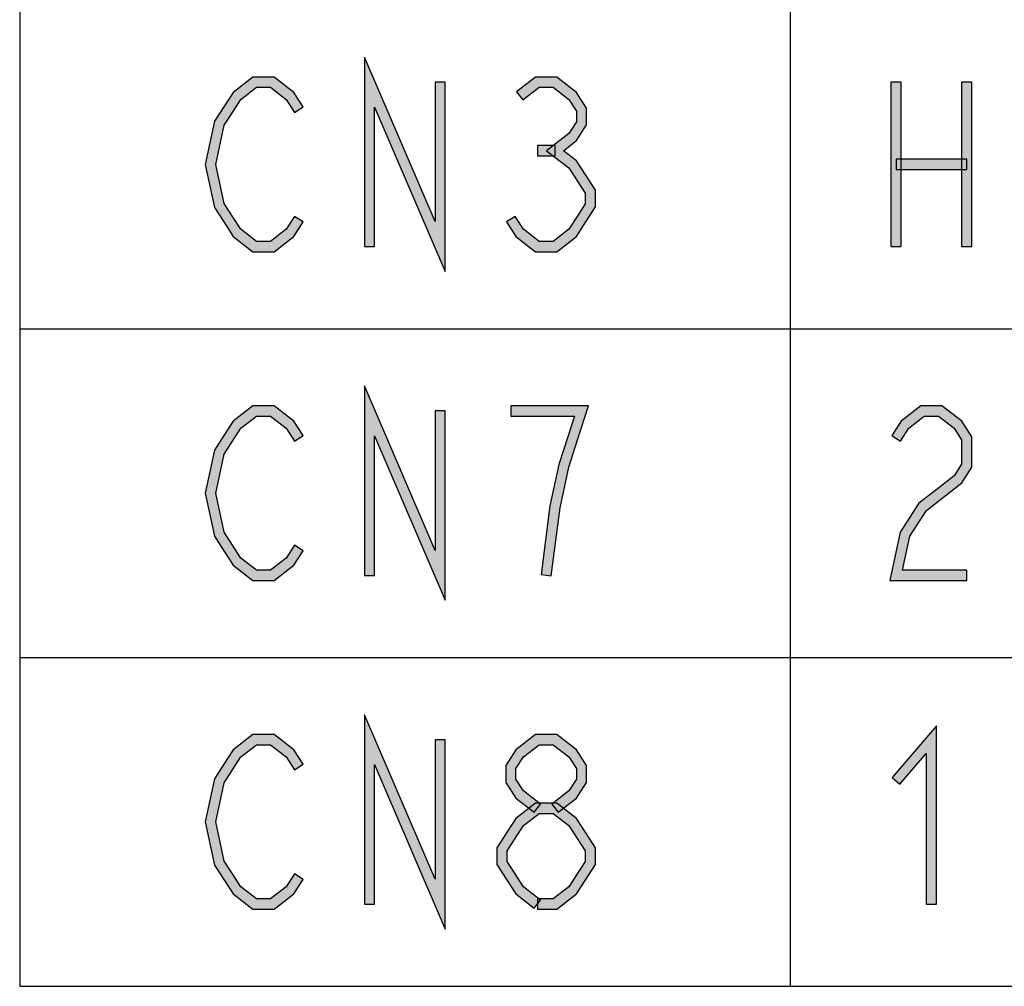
# Model space of a CAD drawing. Header units: millimetres. Extents: x 60 to 816, y 67 to 540.
# Tile 6 of 45: x 234 to 273, y 125 to 163. Entities that reach past the tile are written whole.
import ezdxf

# ---------------------------------------------------------------- set-up
doc = ezdxf.new("R2010")
doc.units = ezdxf.units.MM
doc.header["$LTSCALE"] = 0.327195
doc.layers.add('ALL_NOTE', color=7, linetype='Continuous')

msp = doc.modelspace()

# ---------------------------------------------------------------- hatches: boundary and pattern name
at = {"layer": 'ALL_NOTE', "linetype": 'Continuous', "lineweight": 25}
h = msp.add_hatch(color=2, dxfattribs=at)
h.dxf.hatch_style = 1
h.paths.add_polyline_path([(248.096, 159.143), (248.096, 153.714), (247.696, 153.714), (247.696, 161.086)])
h = msp.add_hatch(color=2, dxfattribs=at)
h.dxf.hatch_style = 1
h.paths.add_polyline_path([(250.848, 152.743), (248.096, 159.143), (247.696, 161.086), (250.448, 154.686)])
h = msp.add_hatch(color=2, dxfattribs=at)
h.dxf.hatch_style = 1
h.paths.add_polyline_path([(243.493, 159.914), (242.886, 159.444), (242.587, 159.718), (243.356, 160.314)])
h = msp.add_hatch(color=2, dxfattribs=at)
h.dxf.hatch_style = 1
h.paths.add_polyline_path([(244.044, 159.914), (243.493, 159.914), (243.356, 160.314), (244.181, 160.314)])
h = msp.add_hatch(color=2, dxfattribs=at)
h.dxf.hatch_style = 1
h.paths.add_polyline_path([(244.651, 159.444), (244.044, 159.914), (244.181, 160.314), (244.95, 159.718)])
h = msp.add_hatch(color=2, dxfattribs=at)
h.dxf.hatch_style = 1
h.paths.add_polyline_path([(254.501, 159.914), (253.867, 159.423), (253.622, 159.739), (254.364, 160.314)])
h = msp.add_hatch(color=2, dxfattribs=at)
h.dxf.hatch_style = 1
h.paths.add_polyline_path([(255.052, 159.914), (254.501, 159.914), (254.364, 160.314), (255.189, 160.314)])
h = msp.add_hatch(color=2, dxfattribs=at)
h.dxf.hatch_style = 1
h.paths.add_polyline_path([(255.659, 159.444), (255.052, 159.914), (255.189, 160.314), (255.958, 159.718)])
h = msp.add_hatch(color=2, dxfattribs=at)
h.dxf.hatch_style = 1
h.paths.add_polyline_path([(250.848, 160.114), (250.848, 152.743), (250.448, 154.686), (250.448, 160.114)])
h = msp.add_hatch(color=2, dxfattribs=at)
h.dxf.hatch_style = 1
h.paths.add_polyline_path([(268.2, 153.714), (268.2, 160.114), (268.6, 160.114), (268.6, 153.714)])
h = msp.add_hatch(color=2, dxfattribs=at)
h.dxf.hatch_style = 1
h.paths.add_polyline_path([(270.952, 153.714), (270.952, 160.114), (271.352, 160.114), (271.352, 153.714)])
h = msp.add_hatch(color=2, dxfattribs=at)
h.dxf.hatch_style = 1
h.paths.add_polyline_path([(242.886, 159.444), (242.56, 158.939), (242.224, 159.156), (242.587, 159.718)])
h = msp.add_hatch(color=2, dxfattribs=at)
h.dxf.hatch_style = 1
h.paths.add_polyline_path([(244.976, 158.939), (244.651, 159.444), (244.95, 159.718), (245.312, 159.156)])
h = msp.add_hatch(color=2, dxfattribs=at)
h.dxf.hatch_style = 1
h.paths.add_polyline_path([(255.952, 158.989), (255.659, 159.444), (255.958, 159.718), (256.352, 159.106)])
h = msp.add_hatch(color=2, dxfattribs=at)
h.dxf.hatch_style = 1
h.paths.add_polyline_path([(242.56, 158.939), (242.236, 158.436), (241.861, 158.592), (242.224, 159.156)])
h = msp.add_hatch(color=2, dxfattribs=at)
h.dxf.hatch_style = 1
h.paths.add_polyline_path([(255.952, 158.573), (255.952, 158.989), (256.352, 159.106), (256.352, 158.455)])
h = msp.add_hatch(color=2, dxfattribs=at)
h.dxf.hatch_style = 1
h.paths.add_polyline_path([(242.236, 158.436), (241.909, 156.914), (241.5, 156.914), (241.861, 158.592)])
h = msp.add_hatch(color=2, dxfattribs=at)
h.dxf.hatch_style = 1
h.paths.add_polyline_path([(255.659, 158.118), (255.952, 158.573), (256.352, 158.455), (255.958, 157.844)])
h = msp.add_hatch(color=2, dxfattribs=at)
h.dxf.hatch_style = 1
h.paths.add_polyline_path([(254.794, 157.447), (255.659, 158.118), (255.958, 157.844), (255.447, 157.447)])
h = msp.add_hatch(color=2, dxfattribs=at)
h.dxf.hatch_style = 1
h.paths.add_polyline_path([(255.12, 157.247), (254.432, 157.247), (254.432, 157.647), (255.12, 157.647)])
h = msp.add_hatch(color=2, dxfattribs=at)
h.dxf.hatch_style = 1
h.paths.add_polyline_path([(255.659, 156.777), (254.794, 157.447), (255.447, 157.447), (255.958, 157.051)])
h = msp.add_hatch(color=2, dxfattribs=at)
h.dxf.hatch_style = 1
h.paths.add_polyline_path([(241.909, 156.914), (242.236, 155.392), (241.861, 155.236), (241.5, 156.914)])
h = msp.add_hatch(color=2, dxfattribs=at)
h.dxf.hatch_style = 1
h.paths.add_polyline_path([(255.984, 156.272), (255.659, 156.777), (255.958, 157.051), (256.32, 156.489)])
h = msp.add_hatch(color=2, dxfattribs=at)
h.dxf.hatch_style = 1
h.paths.add_polyline_path([(271.152, 156.714), (268.4, 156.714), (268.4, 157.114), (271.152, 157.114)])
h = msp.add_hatch(color=2, dxfattribs=at)
h.dxf.hatch_style = 1
h.paths.add_polyline_path([(256.296, 155.789), (255.984, 156.272), (256.32, 156.489), (256.696, 155.906)])
h = msp.add_hatch(color=2, dxfattribs=at)
h.dxf.hatch_style = 1
h.paths.add_polyline_path([(256.296, 155.373), (256.296, 155.789), (256.696, 155.906), (256.696, 155.255)])
h = msp.add_hatch(color=2, dxfattribs=at)
h.dxf.hatch_style = 1
h.paths.add_polyline_path([(242.236, 155.392), (242.56, 154.889), (242.224, 154.672), (241.861, 155.236)])
h = msp.add_hatch(color=2, dxfattribs=at)
h.dxf.hatch_style = 1
h.paths.add_polyline_path([(255.984, 154.889), (256.296, 155.373), (256.696, 155.255), (256.32, 154.672)])
h = msp.add_hatch(color=2, dxfattribs=at)
h.dxf.hatch_style = 1
h.paths.add_polyline_path([(242.56, 154.889), (242.886, 154.385), (242.587, 154.11), (242.224, 154.672)])
h = msp.add_hatch(color=2, dxfattribs=at)
h.dxf.hatch_style = 1
h.paths.add_polyline_path([(244.651, 154.385), (244.976, 154.889), (245.312, 154.672), (244.95, 154.11)])
h = msp.add_hatch(color=2, dxfattribs=at)
h.dxf.hatch_style = 1
h.paths.add_polyline_path([(253.568, 154.889), (253.894, 154.385), (253.595, 154.11), (253.232, 154.672)])
h = msp.add_hatch(color=2, dxfattribs=at)
h.dxf.hatch_style = 1
h.paths.add_polyline_path([(255.659, 154.385), (255.984, 154.889), (256.32, 154.672), (255.958, 154.11)])
h = msp.add_hatch(color=2, dxfattribs=at)
h.dxf.hatch_style = 1
h.paths.add_polyline_path([(242.886, 154.385), (243.493, 153.914), (243.356, 153.514), (242.587, 154.11)])
h = msp.add_hatch(color=2, dxfattribs=at)
h.dxf.hatch_style = 1
h.paths.add_polyline_path([(244.044, 153.914), (244.651, 154.385), (244.95, 154.11), (244.181, 153.514)])
h = msp.add_hatch(color=2, dxfattribs=at)
h.dxf.hatch_style = 1
h.paths.add_polyline_path([(253.894, 154.385), (254.501, 153.914), (254.364, 153.514), (253.595, 154.11)])
h = msp.add_hatch(color=2, dxfattribs=at)
h.dxf.hatch_style = 1
h.paths.add_polyline_path([(255.052, 153.914), (255.659, 154.385), (255.958, 154.11), (255.189, 153.514)])
h = msp.add_hatch(color=2, dxfattribs=at)
h.dxf.hatch_style = 1
h.paths.add_polyline_path([(243.493, 153.914), (244.044, 153.914), (244.181, 153.514), (243.356, 153.514)])
h = msp.add_hatch(color=2, dxfattribs=at)
h.dxf.hatch_style = 1
h.paths.add_polyline_path([(254.501, 153.914), (255.052, 153.914), (255.189, 153.514), (254.364, 153.514)])
h = msp.add_hatch(color=2, dxfattribs=at)
h.dxf.hatch_style = 1
h.paths.add_polyline_path([(248.096, 146.343), (248.096, 140.914), (247.696, 140.914), (247.696, 148.286)])
h = msp.add_hatch(color=2, dxfattribs=at)
h.dxf.hatch_style = 1
h.paths.add_polyline_path([(250.848, 139.943), (248.096, 146.343), (247.696, 148.286), (250.448, 141.886)])
h = msp.add_hatch(color=2, dxfattribs=at)
h.dxf.hatch_style = 1
h.paths.add_polyline_path([(243.493, 147.114), (242.886, 146.644), (242.587, 146.918), (243.356, 147.514)])
h = msp.add_hatch(color=2, dxfattribs=at)
h.dxf.hatch_style = 1
h.paths.add_polyline_path([(244.044, 147.114), (243.493, 147.114), (243.356, 147.514), (244.181, 147.514)])
h = msp.add_hatch(color=2, dxfattribs=at)
h.dxf.hatch_style = 1
h.paths.add_polyline_path([(244.651, 146.644), (244.044, 147.114), (244.181, 147.514), (244.95, 146.918)])
h = msp.add_hatch(color=2, dxfattribs=at)
h.dxf.hatch_style = 1
h.paths.add_polyline_path([(250.848, 147.314), (250.848, 139.943), (250.448, 141.886), (250.448, 147.314)])
h = msp.add_hatch(color=2, dxfattribs=at)
h.dxf.hatch_style = 1
h.paths.add_polyline_path([(253.4, 147.514), (256.427, 147.514), (255.878, 147.114), (253.4, 147.114)])
h = msp.add_hatch(color=2, dxfattribs=at)
h.dxf.hatch_style = 1
h.paths.add_polyline_path([(256.427, 147.514), (255.999, 146.186), (255.618, 146.309), (255.878, 147.114)])
h = msp.add_hatch(color=2, dxfattribs=at)
h.dxf.hatch_style = 1
h.paths.add_polyline_path([(269.501, 147.114), (268.894, 146.644), (268.595, 146.918), (269.364, 147.514)])
h = msp.add_hatch(color=2, dxfattribs=at)
h.dxf.hatch_style = 1
h.paths.add_polyline_path([(270.052, 147.114), (269.501, 147.114), (269.364, 147.514), (270.189, 147.514)])
h = msp.add_hatch(color=2, dxfattribs=at)
h.dxf.hatch_style = 1
h.paths.add_polyline_path([(270.659, 146.644), (270.052, 147.114), (270.189, 147.514), (270.958, 146.918)])
h = msp.add_hatch(color=2, dxfattribs=at)
h.dxf.hatch_style = 1
h.paths.add_polyline_path([(242.886, 146.644), (242.56, 146.139), (242.224, 146.356), (242.587, 146.918)])
h = msp.add_hatch(color=2, dxfattribs=at)
h.dxf.hatch_style = 1
h.paths.add_polyline_path([(244.976, 146.139), (244.651, 146.644), (244.95, 146.918), (245.312, 146.356)])
h = msp.add_hatch(color=2, dxfattribs=at)
h.dxf.hatch_style = 1
h.paths.add_polyline_path([(268.894, 146.644), (268.568, 146.139), (268.232, 146.356), (268.595, 146.918)])
h = msp.add_hatch(color=2, dxfattribs=at)
h.dxf.hatch_style = 1
h.paths.add_polyline_path([(270.952, 146.189), (270.659, 146.644), (270.958, 146.918), (271.352, 146.306)])
h = msp.add_hatch(color=2, dxfattribs=at)
h.dxf.hatch_style = 1
h.paths.add_polyline_path([(242.56, 146.139), (242.236, 145.636), (241.861, 145.792), (242.224, 146.356)])
h = msp.add_hatch(color=2, dxfattribs=at)
h.dxf.hatch_style = 1
h.paths.add_polyline_path([(255.999, 146.186), (255.658, 145.129), (255.271, 145.233), (255.618, 146.309)])
h = msp.add_hatch(color=2, dxfattribs=at)
h.dxf.hatch_style = 1
h.paths.add_polyline_path([(270.952, 145.24), (270.952, 146.189), (271.352, 146.306), (271.352, 145.122)])
h = msp.add_hatch(color=2, dxfattribs=at)
h.dxf.hatch_style = 1
h.paths.add_polyline_path([(242.236, 145.636), (241.909, 144.114), (241.5, 144.114), (241.861, 145.792)])
h = msp.add_hatch(color=2, dxfattribs=at)
h.dxf.hatch_style = 1
h.paths.add_polyline_path([(255.658, 145.129), (255.318, 143.547), (254.923, 143.615), (255.271, 145.233)])
h = msp.add_hatch(color=2, dxfattribs=at)
h.dxf.hatch_style = 1
h.paths.add_polyline_path([(270.659, 144.785), (270.952, 145.24), (271.352, 145.122), (270.958, 144.51)])
h = msp.add_hatch(color=2, dxfattribs=at)
h.dxf.hatch_style = 1
h.paths.add_polyline_path([(269.998, 144.272), (270.659, 144.785), (270.958, 144.51), (270.243, 143.956)])
h = msp.add_hatch(color=2, dxfattribs=at)
h.dxf.hatch_style = 1
h.paths.add_polyline_path([(269.283, 143.718), (269.998, 144.272), (270.243, 143.956), (269.582, 143.444)])
h = msp.add_hatch(color=2, dxfattribs=at)
h.dxf.hatch_style = 1
h.paths.add_polyline_path([(241.909, 144.114), (242.236, 142.592), (241.861, 142.436), (241.5, 144.114)])
h = msp.add_hatch(color=2, dxfattribs=at)
h.dxf.hatch_style = 1
h.paths.add_polyline_path([(255.318, 143.547), (254.975, 140.889), (254.578, 140.94), (254.923, 143.615)])
h = msp.add_hatch(color=2, dxfattribs=at)
h.dxf.hatch_style = 1
h.paths.add_polyline_path([(268.557, 142.592), (269.283, 143.718), (269.582, 143.444), (268.932, 142.436)])
h = msp.add_hatch(color=2, dxfattribs=at)
h.dxf.hatch_style = 1
h.paths.add_polyline_path([(242.236, 142.592), (242.56, 142.089), (242.224, 141.872), (241.861, 142.436)])
h = msp.add_hatch(color=2, dxfattribs=at)
h.dxf.hatch_style = 1
h.paths.add_polyline_path([(268.153, 140.714), (268.557, 142.592), (268.932, 142.436), (268.648, 141.114)])
h = msp.add_hatch(color=2, dxfattribs=at)
h.dxf.hatch_style = 1
h.paths.add_polyline_path([(242.56, 142.089), (242.886, 141.585), (242.587, 141.31), (242.224, 141.872)])
h = msp.add_hatch(color=2, dxfattribs=at)
h.dxf.hatch_style = 1
h.paths.add_polyline_path([(244.651, 141.585), (244.976, 142.089), (245.312, 141.872), (244.95, 141.31)])
h = msp.add_hatch(color=2, dxfattribs=at)
h.dxf.hatch_style = 1
h.paths.add_polyline_path([(242.886, 141.585), (243.493, 141.114), (243.356, 140.714), (242.587, 141.31)])
h = msp.add_hatch(color=2, dxfattribs=at)
h.dxf.hatch_style = 1
h.paths.add_polyline_path([(244.044, 141.114), (244.651, 141.585), (244.95, 141.31), (244.181, 140.714)])
h = msp.add_hatch(color=2, dxfattribs=at)
h.dxf.hatch_style = 1
h.paths.add_polyline_path([(243.493, 141.114), (244.044, 141.114), (244.181, 140.714), (243.356, 140.714)])
h = msp.add_hatch(color=2, dxfattribs=at)
h.dxf.hatch_style = 1
h.paths.add_polyline_path([(271.152, 140.714), (268.153, 140.714), (268.648, 141.114), (271.152, 141.114)])
h = msp.add_hatch(color=2, dxfattribs=at)
h.dxf.hatch_style = 1
h.paths.add_polyline_path([(248.096, 133.543), (248.096, 128.114), (247.696, 128.114), (247.696, 135.486)])
h = msp.add_hatch(color=2, dxfattribs=at)
h.dxf.hatch_style = 1
h.paths.add_polyline_path([(250.848, 127.143), (248.096, 133.543), (247.696, 135.486), (250.448, 129.086)])
h = msp.add_hatch(color=2, dxfattribs=at)
h.dxf.hatch_style = 1
h.paths.add_polyline_path([(269.576, 133.975), (268.552, 132.784), (268.249, 133.045), (269.976, 135.053)])
h = msp.add_hatch(color=2, dxfattribs=at)
h.dxf.hatch_style = 1
h.paths.add_polyline_path([(269.576, 128.114), (269.576, 133.975), (269.976, 135.053), (269.976, 128.114)])
h = msp.add_hatch(color=2, dxfattribs=at)
h.dxf.hatch_style = 1
h.paths.add_polyline_path([(243.493, 134.314), (242.886, 133.844), (242.587, 134.118), (243.356, 134.714)])
h = msp.add_hatch(color=2, dxfattribs=at)
h.dxf.hatch_style = 1
h.paths.add_polyline_path([(244.044, 134.314), (243.493, 134.314), (243.356, 134.714), (244.181, 134.714)])
h = msp.add_hatch(color=2, dxfattribs=at)
h.dxf.hatch_style = 1
h.paths.add_polyline_path([(244.651, 133.844), (244.044, 134.314), (244.181, 134.714), (244.95, 134.118)])
h = msp.add_hatch(color=2, dxfattribs=at)
h.dxf.hatch_style = 1
h.paths.add_polyline_path([(254.501, 134.314), (253.894, 133.844), (253.595, 134.118), (254.364, 134.714)])
h = msp.add_hatch(color=2, dxfattribs=at)
h.dxf.hatch_style = 1
h.paths.add_polyline_path([(255.052, 134.314), (254.501, 134.314), (254.364, 134.714), (255.189, 134.714)])
h = msp.add_hatch(color=2, dxfattribs=at)
h.dxf.hatch_style = 1
h.paths.add_polyline_path([(255.659, 133.844), (255.052, 134.314), (255.189, 134.714), (255.958, 134.118)])
h = msp.add_hatch(color=2, dxfattribs=at)
h.dxf.hatch_style = 1
h.paths.add_polyline_path([(250.848, 134.514), (250.848, 127.143), (250.448, 129.086), (250.448, 134.514)])
h = msp.add_hatch(color=2, dxfattribs=at)
h.dxf.hatch_style = 1
h.paths.add_polyline_path([(242.886, 133.844), (242.56, 133.339), (242.224, 133.556), (242.587, 134.118)])
h = msp.add_hatch(color=2, dxfattribs=at)
h.dxf.hatch_style = 1
h.paths.add_polyline_path([(244.976, 133.339), (244.651, 133.844), (244.95, 134.118), (245.312, 133.556)])
h = msp.add_hatch(color=2, dxfattribs=at)
h.dxf.hatch_style = 1
h.paths.add_polyline_path([(253.894, 133.844), (253.6, 133.389), (253.2, 133.506), (253.595, 134.118)])
h = msp.add_hatch(color=2, dxfattribs=at)
h.dxf.hatch_style = 1
h.paths.add_polyline_path([(255.952, 133.389), (255.659, 133.844), (255.958, 134.118), (256.352, 133.506)])
h = msp.add_hatch(color=2, dxfattribs=at)
h.dxf.hatch_style = 1
h.paths.add_polyline_path([(242.56, 133.339), (242.236, 132.836), (241.861, 132.992), (242.224, 133.556)])
h = msp.add_hatch(color=2, dxfattribs=at)
h.dxf.hatch_style = 1
h.paths.add_polyline_path([(253.6, 133.389), (253.6, 132.973), (253.2, 132.855), (253.2, 133.506)])
h = msp.add_hatch(color=2, dxfattribs=at)
h.dxf.hatch_style = 1
h.paths.add_polyline_path([(255.952, 132.973), (255.952, 133.389), (256.352, 133.506), (256.352, 132.855)])
h = msp.add_hatch(color=2, dxfattribs=at)
h.dxf.hatch_style = 1
h.paths.add_polyline_path([(242.236, 132.836), (241.909, 131.314), (241.5, 131.314), (241.861, 132.992)])
h = msp.add_hatch(color=2, dxfattribs=at)
h.dxf.hatch_style = 1
h.paths.add_polyline_path([(253.6, 132.973), (253.894, 132.518), (253.595, 132.244), (253.2, 132.855)])
h = msp.add_hatch(color=2, dxfattribs=at)
h.dxf.hatch_style = 1
h.paths.add_polyline_path([(255.659, 132.518), (255.952, 132.973), (256.352, 132.855), (255.958, 132.244)])
h = msp.add_hatch(color=2, dxfattribs=at)
h.dxf.hatch_style = 1
h.paths.add_polyline_path([(253.894, 132.518), (254.555, 132.006), (254.31, 131.689), (253.595, 132.244)])
h = msp.add_hatch(color=2, dxfattribs=at)
h.dxf.hatch_style = 1
h.paths.add_polyline_path([(254.998, 132.006), (255.659, 132.518), (255.958, 132.244), (255.243, 131.689)])
h = msp.add_hatch(color=2, dxfattribs=at)
h.dxf.hatch_style = 1
h.paths.add_polyline_path([(254.501, 131.647), (253.894, 131.177), (253.595, 131.451), (254.364, 132.047)])
h = msp.add_hatch(color=2, dxfattribs=at)
h.dxf.hatch_style = 1
h.paths.add_polyline_path([(255.052, 131.647), (254.501, 131.647), (254.364, 132.047), (255.189, 132.047)])
h = msp.add_hatch(color=2, dxfattribs=at)
h.dxf.hatch_style = 1
h.paths.add_polyline_path([(255.659, 131.177), (255.052, 131.647), (255.189, 132.047), (255.958, 131.451)])
h = msp.add_hatch(color=2, dxfattribs=at)
h.dxf.hatch_style = 1
h.paths.add_polyline_path([(241.909, 131.314), (242.236, 129.792), (241.861, 129.636), (241.5, 131.314)])
h = msp.add_hatch(color=2, dxfattribs=at)
h.dxf.hatch_style = 1
h.paths.add_polyline_path([(253.894, 131.177), (253.568, 130.672), (253.232, 130.889), (253.595, 131.451)])
h = msp.add_hatch(color=2, dxfattribs=at)
h.dxf.hatch_style = 1
h.paths.add_polyline_path([(255.984, 130.672), (255.659, 131.177), (255.958, 131.451), (256.32, 130.889)])
h = msp.add_hatch(color=2, dxfattribs=at)
h.dxf.hatch_style = 1
h.paths.add_polyline_path([(253.568, 130.672), (253.256, 130.189), (252.856, 130.306), (253.232, 130.889)])
h = msp.add_hatch(color=2, dxfattribs=at)
h.dxf.hatch_style = 1
h.paths.add_polyline_path([(256.296, 130.189), (255.984, 130.672), (256.32, 130.889), (256.696, 130.306)])
h = msp.add_hatch(color=2, dxfattribs=at)
h.dxf.hatch_style = 1
h.paths.add_polyline_path([(253.256, 130.189), (253.256, 129.773), (252.856, 129.655), (252.856, 130.306)])
h = msp.add_hatch(color=2, dxfattribs=at)
h.dxf.hatch_style = 1
h.paths.add_polyline_path([(256.296, 129.773), (256.296, 130.189), (256.696, 130.306), (256.696, 129.655)])
h = msp.add_hatch(color=2, dxfattribs=at)
h.dxf.hatch_style = 1
h.paths.add_polyline_path([(242.236, 129.792), (242.56, 129.289), (242.224, 129.072), (241.861, 129.636)])
h = msp.add_hatch(color=2, dxfattribs=at)
h.dxf.hatch_style = 1
h.paths.add_polyline_path([(253.256, 129.773), (253.568, 129.289), (253.232, 129.072), (252.856, 129.655)])
h = msp.add_hatch(color=2, dxfattribs=at)
h.dxf.hatch_style = 1
h.paths.add_polyline_path([(255.984, 129.289), (256.296, 129.773), (256.696, 129.655), (256.32, 129.072)])
h = msp.add_hatch(color=2, dxfattribs=at)
h.dxf.hatch_style = 1
h.paths.add_polyline_path([(242.56, 129.289), (242.886, 128.785), (242.587, 128.51), (242.224, 129.072)])
h = msp.add_hatch(color=2, dxfattribs=at)
h.dxf.hatch_style = 1
h.paths.add_polyline_path([(244.651, 128.785), (244.976, 129.289), (245.312, 129.072), (244.95, 128.51)])
h = msp.add_hatch(color=2, dxfattribs=at)
h.dxf.hatch_style = 1
h.paths.add_polyline_path([(253.568, 129.289), (253.894, 128.785), (253.595, 128.51), (253.232, 129.072)])
h = msp.add_hatch(color=2, dxfattribs=at)
h.dxf.hatch_style = 1
h.paths.add_polyline_path([(255.659, 128.785), (255.984, 129.289), (256.32, 129.072), (255.958, 128.51)])
h = msp.add_hatch(color=2, dxfattribs=at)
h.dxf.hatch_style = 1
h.paths.add_polyline_path([(242.886, 128.785), (243.493, 128.314), (243.356, 127.914), (242.587, 128.51)])
h = msp.add_hatch(color=2, dxfattribs=at)
h.dxf.hatch_style = 1
h.paths.add_polyline_path([(244.044, 128.314), (244.651, 128.785), (244.95, 128.51), (244.181, 127.914)])
h = msp.add_hatch(color=2, dxfattribs=at)
h.dxf.hatch_style = 1
h.paths.add_polyline_path([(253.894, 128.785), (254.555, 128.272), (254.31, 127.956), (253.595, 128.51)])
h = msp.add_hatch(color=2, dxfattribs=at)
h.dxf.hatch_style = 1
h.paths.add_polyline_path([(255.052, 128.314), (255.659, 128.785), (255.958, 128.51), (255.189, 127.914)])
h = msp.add_hatch(color=2, dxfattribs=at)
h.dxf.hatch_style = 1
h.paths.add_polyline_path([(243.493, 128.314), (244.044, 128.314), (244.181, 127.914), (243.356, 127.914)])
h = msp.add_hatch(color=2, dxfattribs=at)
h.dxf.hatch_style = 1
h.paths.add_polyline_path([(254.432, 128.314), (255.052, 128.314), (255.189, 127.914), (254.432, 127.914)])

# ---------------------------------------------------------------- linework, layer by layer
at = {"color": 2, "linetype": 'Continuous', "lineweight": 25}
for p, q in [((234.272, 201.714), (234.272, 124.914)), ((264.272, 201.714), (264.272, 124.914)), ((234.272, 150.514), (540.272, 150.514)), ((234.272, 137.714), (540.272, 137.714)), ((234.272, 124.914), (540.272, 124.914))]:
    msp.add_line(p, q, dxfattribs=at)
at = {"layer": 'ALL_NOTE', "color": 2, "linetype": 'Continuous', "lineweight": 25}
for p, q in [((247.696, 161.086), (247.696, 153.714)), ((250.448, 154.686), (247.696, 161.086)), ((243.356, 160.314), (242.587, 159.718)), ((244.181, 160.314), (243.356, 160.314)), ((244.95, 159.718), (244.181, 160.314)), ((254.364, 160.314), (253.622, 159.739)), ((255.189, 160.314), (254.364, 160.314)), ((255.958, 159.718), (255.189, 160.314)), ((242.886, 159.444), (243.493, 159.914)), ((243.493, 159.914), (244.044, 159.914)), ((244.044, 159.914), (244.651, 159.444)), ((250.448, 160.114), (250.448, 154.686)), ((250.848, 160.114), (250.448, 160.114)), ((250.848, 152.743), (250.848, 160.114)), ((253.867, 159.423), (254.501, 159.914)), ((254.501, 159.914), (255.052, 159.914)), ((255.052, 159.914), (255.659, 159.444)), ((268.2, 160.114), (268.2, 153.714)), ((268.6, 160.114), (268.2, 160.114)), ((268.6, 153.714), (268.6, 160.114)), ((270.952, 160.114), (270.952, 153.714)), ((271.352, 160.114), (270.952, 160.114)), ((271.352, 153.714), (271.352, 160.114)), ((242.587, 159.718), (242.224, 159.156)), ((245.312, 159.156), (244.95, 159.718)), ((253.622, 159.739), (253.867, 159.423)), ((256.352, 159.106), (255.958, 159.718)), ((242.224, 159.156), (241.861, 158.592)), ((242.56, 158.939), (242.886, 159.444)), ((244.651, 159.444), (244.976, 158.939)), ((244.976, 158.939), (245.312, 159.156)), ((248.096, 153.714), (248.096, 159.143)), ((248.096, 159.143), (250.848, 152.743)), ((255.659, 159.444), (255.952, 158.989)), ((242.236, 158.436), (242.56, 158.939)), ((255.952, 158.989), (255.952, 158.573)), ((256.352, 158.455), (256.352, 159.106)), ((241.861, 158.592), (241.5, 156.914)), ((241.909, 156.914), (242.236, 158.436)), ((255.952, 158.573), (255.659, 158.118)), ((255.958, 157.844), (256.352, 158.455)), ((255.659, 158.118), (254.794, 157.447)), ((255.12, 157.647), (254.432, 157.647)), ((254.432, 157.647), (254.432, 157.247)), ((255.12, 157.247), (255.12, 157.647)), ((255.447, 157.447), (255.958, 157.844)), ((254.432, 157.247), (255.12, 157.247)), ((254.794, 157.447), (255.659, 156.777)), ((255.958, 157.051), (255.447, 157.447)), ((241.5, 156.914), (241.861, 155.236)), ((242.236, 155.392), (241.909, 156.914)), ((256.32, 156.489), (255.958, 157.051)), ((271.152, 157.114), (268.4, 157.114)), ((268.4, 157.114), (268.4, 156.714)), ((271.152, 156.714), (271.152, 157.114)), ((255.659, 156.777), (255.984, 156.272)), ((256.696, 155.906), (256.32, 156.489)), ((268.4, 156.714), (271.152, 156.714)), ((255.984, 156.272), (256.296, 155.789)), ((256.296, 155.789), (256.296, 155.373)), ((256.696, 155.255), (256.696, 155.906)), ((242.56, 154.889), (242.236, 155.392)), ((256.296, 155.373), (255.984, 154.889)), ((241.861, 155.236), (242.224, 154.672)), ((256.32, 154.672), (256.696, 155.255)), ((242.224, 154.672), (242.587, 154.11)), ((242.886, 154.385), (242.56, 154.889)), ((244.976, 154.889), (244.651, 154.385)), ((244.95, 154.11), (245.312, 154.672)), ((245.312, 154.672), (244.976, 154.889)), ((253.568, 154.889), (253.232, 154.672)), ((253.232, 154.672), (253.595, 154.11)), ((253.894, 154.385), (253.568, 154.889)), ((255.984, 154.889), (255.659, 154.385)), ((255.958, 154.11), (256.32, 154.672)), ((243.493, 153.914), (242.886, 154.385)), ((244.651, 154.385), (244.044, 153.914)), ((254.501, 153.914), (253.894, 154.385)), ((255.659, 154.385), (255.052, 153.914)), ((242.587, 154.11), (243.356, 153.514)), ((244.044, 153.914), (243.493, 153.914)), ((244.181, 153.514), (244.95, 154.11)), ((253.595, 154.11), (254.364, 153.514)), ((255.052, 153.914), (254.501, 153.914)), ((255.189, 153.514), (255.958, 154.11)), ((243.356, 153.514), (244.181, 153.514)), ((247.696, 153.714), (248.096, 153.714)), ((254.364, 153.514), (255.189, 153.514)), ((268.2, 153.714), (268.6, 153.714)), ((270.952, 153.714), (271.352, 153.714)), ((247.696, 148.286), (247.696, 140.914)), ((250.448, 141.886), (247.696, 148.286)), ((243.356, 147.514), (242.587, 146.918)), ((244.181, 147.514), (243.356, 147.514)), ((244.95, 146.918), (244.181, 147.514)), ((250.448, 147.314), (250.448, 141.886)), ((250.848, 147.314), (250.448, 147.314)), ((250.848, 139.943), (250.848, 147.314)), ((256.427, 147.514), (253.4, 147.514)), ((253.4, 147.514), (253.4, 147.114)), ((255.999, 146.186), (256.427, 147.514)), ((269.364, 147.514), (268.595, 146.918)), ((270.189, 147.514), (269.364, 147.514)), ((270.958, 146.918), (270.189, 147.514)), ((242.587, 146.918), (242.224, 146.356)), ((242.886, 146.644), (243.493, 147.114)), ((243.493, 147.114), (244.044, 147.114)), ((244.044, 147.114), (244.651, 146.644)), ((245.312, 146.356), (244.95, 146.918)), ((253.4, 147.114), (255.878, 147.114)), ((255.878, 147.114), (255.618, 146.309)), ((268.595, 146.918), (268.232, 146.356)), ((268.894, 146.644), (269.501, 147.114)), ((269.501, 147.114), (270.052, 147.114)), ((270.052, 147.114), (270.659, 146.644)), ((271.352, 146.306), (270.958, 146.918)), ((242.56, 146.139), (242.886, 146.644)), ((244.651, 146.644), (244.976, 146.139)), ((268.568, 146.139), (268.894, 146.644)), ((270.659, 146.644), (270.952, 146.189)), ((242.224, 146.356), (241.861, 145.792)), ((242.236, 145.636), (242.56, 146.139)), ((244.976, 146.139), (245.312, 146.356)), ((248.096, 140.914), (248.096, 146.343)), ((248.096, 146.343), (250.848, 139.943)), ((255.618, 146.309), (255.271, 145.233)), ((255.658, 145.129), (255.999, 146.186)), ((268.232, 146.356), (268.568, 146.139)), ((270.952, 146.189), (270.952, 145.24)), ((271.352, 145.122), (271.352, 146.306)), ((241.861, 145.792), (241.5, 144.114)), ((241.909, 144.114), (242.236, 145.636)), ((255.271, 145.233), (254.923, 143.615)), ((255.318, 143.547), (255.658, 145.129)), ((270.952, 145.24), (270.659, 144.785)), ((270.958, 144.51), (271.352, 145.122)), ((270.659, 144.785), (269.998, 144.272)), ((269.998, 144.272), (269.283, 143.718)), ((270.243, 143.956), (270.958, 144.51)), ((241.5, 144.114), (241.861, 142.436)), ((242.236, 142.592), (241.909, 144.114)), ((269.582, 143.444), (270.243, 143.956)), ((254.923, 143.615), (254.578, 140.94)), ((254.975, 140.889), (255.318, 143.547)), ((269.283, 143.718), (268.557, 142.592)), ((268.932, 142.436), (269.582, 143.444)), ((241.861, 142.436), (242.224, 141.872)), ((242.56, 142.089), (242.236, 142.592)), ((268.557, 142.592), (268.153, 140.714)), ((268.648, 141.114), (268.932, 142.436)), ((242.224, 141.872), (242.587, 141.31)), ((242.886, 141.585), (242.56, 142.089)), ((244.976, 142.089), (244.651, 141.585)), ((244.95, 141.31), (245.312, 141.872)), ((245.312, 141.872), (244.976, 142.089)), ((243.493, 141.114), (242.886, 141.585)), ((244.651, 141.585), (244.044, 141.114)), ((242.587, 141.31), (243.356, 140.714)), ((244.044, 141.114), (243.493, 141.114)), ((244.181, 140.714), (244.95, 141.31)), ((271.152, 141.114), (268.648, 141.114)), ((271.152, 140.714), (271.152, 141.114)), ((247.696, 140.914), (248.096, 140.914)), ((254.578, 140.94), (254.975, 140.889)), ((243.356, 140.714), (244.181, 140.714)), ((268.153, 140.714), (271.152, 140.714)), ((247.696, 135.486), (247.696, 128.114)), ((250.448, 129.086), (247.696, 135.486)), ((269.976, 135.053), (268.249, 133.045)), ((269.976, 128.114), (269.976, 135.053)), ((243.356, 134.714), (242.587, 134.118)), ((244.181, 134.714), (243.356, 134.714)), ((244.95, 134.118), (244.181, 134.714)), ((254.364, 134.714), (253.595, 134.118)), ((255.189, 134.714), (254.364, 134.714)), ((255.958, 134.118), (255.189, 134.714)), ((242.886, 133.844), (243.493, 134.314)), ((243.493, 134.314), (244.044, 134.314)), ((244.044, 134.314), (244.651, 133.844)), ((250.448, 134.514), (250.448, 129.086)), ((250.848, 134.514), (250.448, 134.514)), ((250.848, 127.143), (250.848, 134.514)), ((253.894, 133.844), (254.501, 134.314)), ((254.501, 134.314), (255.052, 134.314)), ((255.052, 134.314), (255.659, 133.844)), ((242.587, 134.118), (242.224, 133.556)), ((242.56, 133.339), (242.886, 133.844)), ((244.651, 133.844), (244.976, 133.339)), ((245.312, 133.556), (244.95, 134.118)), ((253.595, 134.118), (253.2, 133.506)), ((253.6, 133.389), (253.894, 133.844)), ((255.659, 133.844), (255.952, 133.389)), ((256.352, 133.506), (255.958, 134.118)), ((268.552, 132.784), (269.576, 133.975)), ((269.576, 133.975), (269.576, 128.114)), ((242.224, 133.556), (241.861, 132.992)), ((244.976, 133.339), (245.312, 133.556)), ((248.096, 128.114), (248.096, 133.543)), ((248.096, 133.543), (250.848, 127.143)), ((253.2, 133.506), (253.2, 132.855)), ((256.352, 132.855), (256.352, 133.506)), ((242.236, 132.836), (242.56, 133.339)), ((253.6, 132.973), (253.6, 133.389)), ((255.952, 133.389), (255.952, 132.973)), ((241.861, 132.992), (241.5, 131.314)), ((241.909, 131.314), (242.236, 132.836)), ((253.2, 132.855), (253.595, 132.244)), ((253.894, 132.518), (253.6, 132.973)), ((255.952, 132.973), (255.659, 132.518)), ((255.958, 132.244), (256.352, 132.855)), ((268.249, 133.045), (268.552, 132.784)), ((254.555, 132.006), (253.894, 132.518)), ((255.659, 132.518), (254.998, 132.006)), ((253.595, 132.244), (254.31, 131.689)), ((254.364, 132.047), (253.595, 131.451)), ((254.31, 131.689), (254.555, 132.006)), ((255.189, 132.047), (254.364, 132.047)), ((254.998, 132.006), (255.243, 131.689)), ((255.958, 131.451), (255.189, 132.047)), ((255.243, 131.689), (255.958, 132.244)), ((253.894, 131.177), (254.501, 131.647)), ((254.501, 131.647), (255.052, 131.647)), ((255.052, 131.647), (255.659, 131.177)), ((241.5, 131.314), (241.861, 129.636)), ((242.236, 129.792), (241.909, 131.314)), ((253.595, 131.451), (253.232, 130.889)), ((253.568, 130.672), (253.894, 131.177)), ((255.659, 131.177), (255.984, 130.672)), ((256.32, 130.889), (255.958, 131.451)), ((253.232, 130.889), (252.856, 130.306)), ((256.696, 130.306), (256.32, 130.889)), ((253.256, 130.189), (253.568, 130.672)), ((255.984, 130.672), (256.296, 130.189)), ((252.856, 130.306), (252.856, 129.655)), ((253.256, 129.773), (253.256, 130.189)), ((256.296, 130.189), (256.296, 129.773)), ((256.696, 129.655), (256.696, 130.306)), ((241.861, 129.636), (242.224, 129.072)), ((242.56, 129.289), (242.236, 129.792)), ((252.856, 129.655), (253.232, 129.072)), ((253.568, 129.289), (253.256, 129.773)), ((256.296, 129.773), (255.984, 129.289)), ((256.32, 129.072), (256.696, 129.655)), ((242.886, 128.785), (242.56, 129.289)), ((244.976, 129.289), (244.651, 128.785)), ((245.312, 129.072), (244.976, 129.289)), ((253.894, 128.785), (253.568, 129.289)), ((255.984, 129.289), (255.659, 128.785)), ((242.224, 129.072), (242.587, 128.51)), ((244.95, 128.51), (245.312, 129.072)), ((253.232, 129.072), (253.595, 128.51)), ((255.958, 128.51), (256.32, 129.072)), ((242.587, 128.51), (243.356, 127.914)), ((243.493, 128.314), (242.886, 128.785)), ((244.651, 128.785), (244.044, 128.314)), ((244.181, 127.914), (244.95, 128.51)), ((253.595, 128.51), (254.31, 127.956)), ((254.555, 128.272), (253.894, 128.785)), ((255.659, 128.785), (255.052, 128.314)), ((255.189, 127.914), (255.958, 128.51)), ((244.044, 128.314), (243.493, 128.314)), ((247.696, 128.114), (248.096, 128.114)), ((254.31, 127.956), (254.555, 128.272)), ((255.052, 128.314), (254.432, 128.314)), ((254.432, 128.314), (254.432, 127.914)), ((269.576, 128.114), (269.976, 128.114)), ((243.356, 127.914), (244.181, 127.914)), ((254.432, 127.914), (255.189, 127.914))]:
    msp.add_line(p, q, dxfattribs=at)

doc.saveas('drawing.dxf')
